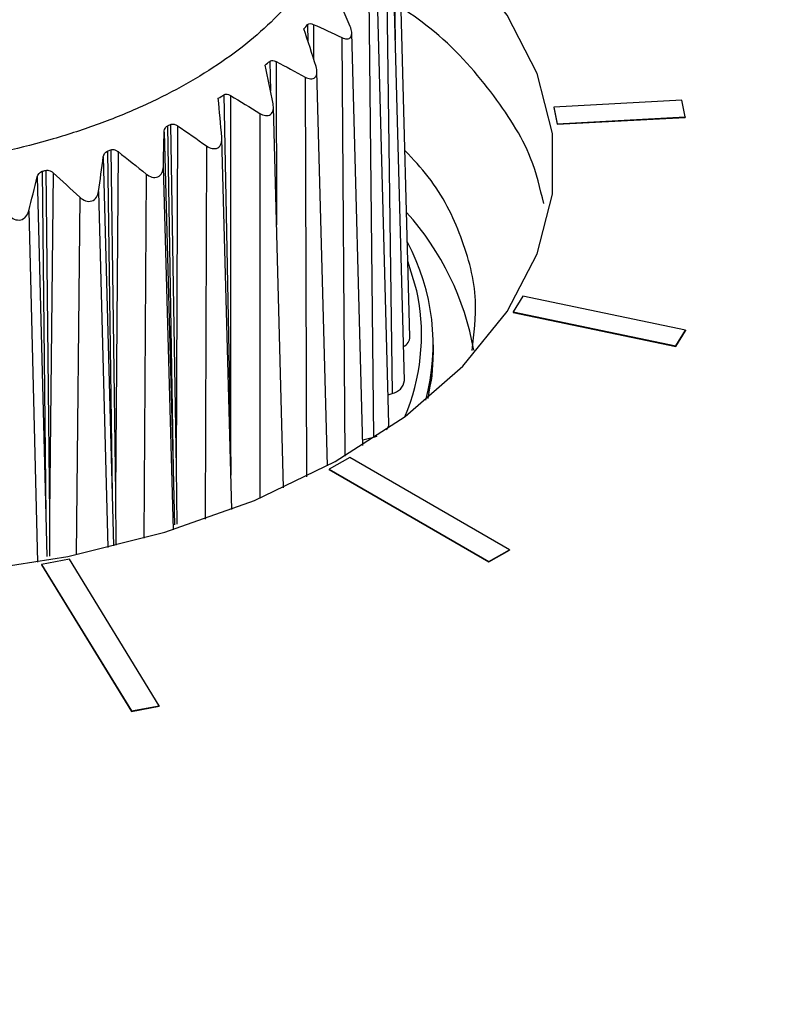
# Model space of a CAD drawing. Header units: millimetres. Extents: x -3.03 to 0.78, y -0.23 to 0.59.
# Tile 122 of 165: x 0.6401 to 0.653, y 0.0235 to 0.0402. Entities that reach past the tile are written whole.
import ezdxf

# ---------------------------------------------------------------- set-up
doc = ezdxf.new("R2010")
doc.units = ezdxf.units.MM

msp = doc.modelspace()

# ---------------------------------------------------------------- linework, layer by layer
at = {"color": 7, "linetype": 'Continuous', "lineweight": 25}
for p, q in [((0.64671, 0.034839), (0.646515, 0.042167)), ((0.646306, 0.04137), (0.646407, 0.033877)), ((0.646617, 0.034093), (0.646421, 0.041422)), ((0.646014, 0.04063), (0.646091, 0.03313)), ((0.646352, 0.033361), (0.646155, 0.040696)), ((0.645911, 0.032993), (0.645723, 0.039997)), ((0.645311, 0.032646), (0.645132, 0.039343)), ((0.643549, 0.038945), (0.643663, 0.033121)), ((0.643663, 0.038934), (0.643663, 0.033121)), ((0.651325, 0.038854), (0.649154, 0.038737)), ((0.651381, 0.038571), (0.651325, 0.038854)), ((0.644566, 0.032273), (0.644393, 0.038741)), ((0.649154, 0.038737), (0.64921, 0.038455)), ((0.649154, 0.038737), (0.649154, 0.038729)), ((0.649154, 0.038729), (0.64921, 0.038446)), ((0.64921, 0.038455), (0.651381, 0.038571)), ((0.64921, 0.038446), (0.651381, 0.038563)), ((0.651381, 0.038571), (0.651381, 0.038563)), ((0.642537, 0.038311), (0.64269, 0.032584)), ((0.642592, 0.038416), (0.64269, 0.032584)), ((0.642644, 0.038442), (0.642743, 0.032609)), ((0.642764, 0.038421), (0.642743, 0.032609)), ((0.64921, 0.038455), (0.64921, 0.038446)), ((0.643686, 0.031904), (0.643518, 0.038203)), ((0.641573, 0.037991), (0.641655, 0.032152)), ((0.641631, 0.038012), (0.641714, 0.032173)), ((0.641754, 0.037981), (0.641714, 0.032173)), ((0.641504, 0.03789), (0.641655, 0.032152)), ((0.640465, 0.037648), (0.640529, 0.031803)), ((0.640528, 0.037664), (0.640592, 0.03182)), ((0.640652, 0.037624), (0.640592, 0.03182)), ((0.640383, 0.037553), (0.640529, 0.031803)), ((0.648627, 0.035525), (0.648462, 0.035259)), ((0.651389, 0.034949), (0.648627, 0.035525)), ((0.648462, 0.035259), (0.648462, 0.035251)), ((0.648462, 0.035259), (0.651224, 0.034683)), ((0.648462, 0.035251), (0.651224, 0.034675)), ((0.651224, 0.034683), (0.651389, 0.034949)), ((0.651389, 0.034949), (0.651389, 0.034941)), ((0.651224, 0.034675), (0.651389, 0.034941)), ((0.647108, 0.034588), (0.647108, 0.034703)), ((0.651224, 0.034683), (0.651224, 0.034675)), ((0.6471, 0.034351), (0.647108, 0.034588)), ((0.646338, 0.033854), (0.646407, 0.033877)), ((0.643663, 0.033121), (0.643671, 0.032487)), ((0.645908, 0.033085), (0.646091, 0.03313)), ((0.646091, 0.03313), (0.646156, 0.03315)), ((0.645691, 0.032786), (0.645338, 0.032589)), ((0.648403, 0.031221), (0.645691, 0.032786)), ((0.642743, 0.032609), (0.642751, 0.031657)), ((0.64269, 0.032584), (0.642715, 0.031645)), ((0.645338, 0.032589), (0.645338, 0.032581)), ((0.645338, 0.032589), (0.648049, 0.031024)), ((0.645338, 0.032581), (0.648049, 0.031015)), ((0.641655, 0.032152), (0.641676, 0.031286)), ((0.641714, 0.032173), (0.641717, 0.031301)), ((0.640529, 0.031803), (0.640544, 0.031104)), ((0.640592, 0.03182), (0.640592, 0.031112)), ((0.648049, 0.031024), (0.648403, 0.031221)), ((0.648049, 0.031015), (0.648402, 0.031212)), ((0.648403, 0.031221), (0.648402, 0.031212)), ((0.640457, 0.030973), (0.640456, 0.030965)), ((0.640456, 0.030965), (0.641983, 0.028476)), ((0.640928, 0.031062), (0.640457, 0.030973)), ((0.640457, 0.030973), (0.641983, 0.028484)), ((0.642455, 0.028573), (0.640928, 0.031062)), ((0.648049, 0.031024), (0.648049, 0.031015)), ((0.641983, 0.028484), (0.642455, 0.028573)), ((0.641983, 0.028476), (0.642454, 0.028565)), ((0.641983, 0.028484), (0.641983, 0.028476)), ((0.642455, 0.028573), (0.642454, 0.028565))]:
    msp.add_line(p, q, dxfattribs=at)
at = {"color": 9, "linetype": 'Continuous', "lineweight": 25}
for p, q in [((0.646425, 0.042127), (0.646462, 0.039878)), ((0.644973, 0.040138), (0.644979, 0.039854)), ((0.64507, 0.040143), (0.645074, 0.03956)), ((0.645553, 0.039918), (0.645602, 0.032808)), ((0.64433, 0.039514), (0.644341, 0.039016)), ((0.644437, 0.039511), (0.644446, 0.036737)), ((0.644932, 0.039248), (0.644956, 0.032461)), ((0.644162, 0.038631), (0.644162, 0.032095)), ((0.643257, 0.038079), (0.643235, 0.03174)), ((0.642523, 0.037724), (0.642688, 0.03156)), ((0.642233, 0.037601), (0.64219, 0.031415)), ((0.641424, 0.037306), (0.641583, 0.031258)), ((0.641108, 0.037207), (0.641045, 0.031138)), ((0.640238, 0.036976), (0.640389, 0.031012))]:
    msp.add_line(p, q, dxfattribs=at)
at = {"color": 7, "linetype": 'Continuous', "lineweight": 25, "flags": 128}
for points in [[(0.626664, 0.042584), (0.626295, 0.042322), (0.625315, 0.041467), (0.624563, 0.04054), (0.624052, 0.039559), (0.623795, 0.038544), (0.623795, 0.037516), (0.624053, 0.036496), (0.624563, 0.035505), (0.625316, 0.034563), (0.626296, 0.033688), (0.627483, 0.032899), (0.628852, 0.032212), (0.630377, 0.031641), (0.632025, 0.031198), (0.633763, 0.030891), (0.635557, 0.030726), (0.637369, 0.030708), (0.639162, 0.030836), (0.640901, 0.031108), (0.642549, 0.031518), (0.644073, 0.032058), (0.645443, 0.032718)], [(0.645443, 0.032718), (0.646629, 0.033482), (0.647608, 0.034337), (0.648361, 0.035264), (0.648871, 0.036245), (0.649129, 0.03726), (0.649129, 0.038288), (0.648871, 0.039307), (0.64836, 0.040299), (0.647608, 0.041241), (0.646628, 0.042116), (0.646531, 0.042189)]]:
    msp.add_lwpolyline(points, dxfattribs=at)
at = {"color": 9, "linetype": 'Continuous', "lineweight": 25, "flags": 128}
for points in [[(0.646844, 0.03553), (0.646826, 0.035616), (0.646676, 0.036123)], [(0.647017, 0.033789), (0.647089, 0.03422), (0.6471, 0.034351)]]:
    msp.add_lwpolyline(points, dxfattribs=at)
at = {"color": 7, "linetype": 'Continuous', "lineweight": 25}
for centre, radius, start, end in [((0.643182, 0.033809), 0.0046791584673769, 9.826414, 42.090459), ((0.643426, 0.034705), 0.0036780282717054, 345.085127, 28.198207), ((0.643339, 0.034868), 0.0035673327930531, 337.080442, 10.695834), ((0.646509, 0.03485), 0.0002021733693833, 297.289673, 356.852438), ((0.646366, 0.034126), 0.0002523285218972, 279.200237, 352.519823), ((0.64619, 0.03336), 0.0001614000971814, 320.439822, 0.518652)]:
    msp.add_arc(centre, radius, start, end, dxfattribs=at)
for points, knots in [([(0.6547632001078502, 0.0738414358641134), (0.6539341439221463, 0.0734314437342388), (0.6522904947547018, 0.0726186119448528), (0.6498459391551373, 0.0713992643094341), (0.6474442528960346, 0.0701939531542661), (0.6450854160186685, 0.0690023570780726), (0.6427694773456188, 0.0678251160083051), (0.640496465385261, 0.0666626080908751), (0.6382664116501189, 0.0655152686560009), (0.6360793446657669, 0.0643835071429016), (0.633935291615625, 0.063267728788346), (0.6318342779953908, 0.0621683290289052), (0.6297763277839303, 0.061085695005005), (0.6277614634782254, 0.060020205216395), (0.625789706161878, 0.05897222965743), (0.6238610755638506, 0.0579421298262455), (0.6219755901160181, 0.05693025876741), (0.620133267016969, 0.0559369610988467), (0.6183341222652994, 0.0549625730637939), (0.6165781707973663, 0.0540074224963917), (0.6148654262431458, 0.0530718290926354), (0.613195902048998, 0.0521561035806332), (0.6085662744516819, 0.0496067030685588), (0.6008078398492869, 0.0452717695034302), (0.5928244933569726, 0.0406962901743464), (0.5874379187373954, 0.0375617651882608), (0.5846280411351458, 0.0359173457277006), (0.5812991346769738, 0.0339556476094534), (0.5774512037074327, 0.0316691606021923), (0.5730843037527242, 0.0290520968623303), (0.5700003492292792, 0.0271791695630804), (0.5683718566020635, 0.0261901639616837)], [0, 0, 0, 0, 0.0288837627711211, 0.0572636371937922, 0.0851397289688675, 0.1125121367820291, 0.1393809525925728, 0.1657462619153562, 0.1916081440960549, 0.2169666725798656, 0.2418219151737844, 0.2661739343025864, 0.2900227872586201, 0.3133685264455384, 0.3362111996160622, 0.3585508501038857, 0.3803875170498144, 0.4017212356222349, 0.4225520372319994, 0.4428799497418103, 0.4627049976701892, 0.4820272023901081, 0.5008465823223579, 0.6234263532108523, 0.7512371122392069, 0.7777096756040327, 0.8101763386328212, 0.8486377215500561, 0.8930946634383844, 0.9435482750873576, 1, 1, 1, 1]), ([(0.7485475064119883, 0.0132091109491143), (0.7413814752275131, 0.0199503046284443), (0.7339804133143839, 0.0261723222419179), (0.7244362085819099, 0.0333122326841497), (0.7225126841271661, 0.0347082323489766), (0.7186361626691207, 0.0374361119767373), (0.7166818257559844, 0.038768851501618), (0.710785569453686, 0.042663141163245), (0.7068117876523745, 0.0451202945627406), (0.6987785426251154, 0.0497582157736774), (0.6947190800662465, 0.0519389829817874), (0.6865145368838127, 0.0560233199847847), (0.6823649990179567, 0.057928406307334), (0.6698461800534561, 0.0631981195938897), (0.6613928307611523, 0.0661270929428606), (0.6528339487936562, 0.0684633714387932)], [0, 0, 0, 0, 0.25, 0.25, 0.3125, 0.3125, 0.375, 0.375, 0.5, 0.5, 0.625, 0.625, 0.75, 0.75, 1, 1, 1, 1]), ([(0.5702453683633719, 0.0258346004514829), (0.5710544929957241, 0.0263339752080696), (0.5726724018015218, 0.0273325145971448), (0.5751026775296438, 0.0288188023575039), (0.5775347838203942, 0.0302962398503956), (0.5799689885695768, 0.0317640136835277), (0.5824052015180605, 0.0332223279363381), (0.5848434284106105, 0.0346711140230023), (0.5872836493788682, 0.0361103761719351), (0.5897258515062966, 0.0375400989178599), (0.5921700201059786, 0.0389602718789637), (0.5946161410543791, 0.0403708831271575), (0.5970642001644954, 0.0417719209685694), (0.5995141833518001, 0.0431633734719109), (0.6019660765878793, 0.0445452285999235), (0.6044198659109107, 0.0459174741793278), (0.6068755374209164, 0.0472800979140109), (0.6093330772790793, 0.048633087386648), (0.611792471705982, 0.0499764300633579), (0.6142537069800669, 0.051310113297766), (0.6167167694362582, 0.0526341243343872), (0.619181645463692, 0.0539484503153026), (0.6216483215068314, 0.0552530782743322), (0.6241167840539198, 0.0565479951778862), (0.6265870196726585, 0.0578331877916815), (0.6290590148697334, 0.0591086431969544), (0.6315327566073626, 0.0603743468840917), (0.6340082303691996, 0.0616302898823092), (0.636485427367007, 0.0628764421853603), (0.6389643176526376, 0.0641128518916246), (0.6414449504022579, 0.0653392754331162), (0.6439270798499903, 0.0665565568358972), (0.6455837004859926, 0.0673599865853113), (0.646411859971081, 0.0677616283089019)], [0, 0, 0, 0, 0.0324542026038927, 0.0648947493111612, 0.0973216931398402, 0.1297350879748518, 0.1621349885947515, 0.1945214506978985, 0.2268945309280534, 0.2592542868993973, 0.291600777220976, 0.3239340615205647, 0.3562542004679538, 0.3885612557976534, 0.4208552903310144, 0.4531363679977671, 0.4854045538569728, 0.5176599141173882, 0.549902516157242, 0.5821324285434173, 0.6143497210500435, 0.6465544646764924, 0.6787467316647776, 0.7109265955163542, 0.7430941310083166, 0.7752494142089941, 0.8073925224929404, 0.8395235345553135, 0.8716425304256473, 0.903749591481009, 0.935844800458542, 0.9679282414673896, 0.9999999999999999, 0.9999999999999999, 0.9999999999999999, 0.9999999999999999]), ([(0.7460424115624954, 0.0078528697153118), (0.7460027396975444, 0.00789659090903), (0.7453050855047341, 0.0086654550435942), (0.7428113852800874, 0.0106867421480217), (0.7398555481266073, 0.0133932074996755), (0.7359833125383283, 0.0166414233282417), (0.7328809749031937, 0.0191845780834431), (0.7289625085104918, 0.0222790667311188), (0.7250152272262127, 0.0252931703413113), (0.7210290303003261, 0.0281978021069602), (0.7170155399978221, 0.0310194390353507), (0.7141867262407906, 0.0329360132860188), (0.7113421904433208, 0.0348028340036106), (0.7084881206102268, 0.036639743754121), (0.7027452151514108, 0.0401949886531), (0.6969338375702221, 0.0435086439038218), (0.6910726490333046, 0.046615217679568), (0.687707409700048, 0.0483194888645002), (0.684327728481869, 0.0499524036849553), (0.6817861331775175, 0.0511413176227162), (0.6783887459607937, 0.0526787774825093), (0.6749793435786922, 0.0541444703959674), (0.6715589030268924, 0.0555374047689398), (0.6681323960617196, 0.056882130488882), (0.6646905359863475, 0.0581508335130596), (0.6605632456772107, 0.0595947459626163), (0.6565088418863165, 0.0608573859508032), (0.6533217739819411, 0.0619794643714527), (0.6509910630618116, 0.0624627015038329), (0.6499161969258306, 0.062444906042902), (0.6488841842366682, 0.0622815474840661), (0.648182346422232, 0.0620619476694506), (0.6474323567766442, 0.0617038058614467), (0.6467558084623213, 0.0613485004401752), (0.645714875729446, 0.0608267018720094), (0.6446830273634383, 0.0603006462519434), (0.6430263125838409, 0.0594578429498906), (0.6401281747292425, 0.0579748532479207), (0.6368160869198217, 0.0562623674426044), (0.6326746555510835, 0.0541002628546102), (0.6293610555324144, 0.0523532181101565), (0.6260467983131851, 0.0505889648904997), (0.6235607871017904, 0.0492571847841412), (0.6210744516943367, 0.0479168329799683), (0.6185878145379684, 0.0465679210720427), (0.6165153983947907, 0.0454366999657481), (0.6150646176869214, 0.0446411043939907), (0.6143392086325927, 0.0442423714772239), (0.613924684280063, 0.0440142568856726), (0.6136137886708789, 0.0438430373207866), (0.6133028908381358, 0.0436716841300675), (0.6130438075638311, 0.0435287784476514), (0.612784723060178, 0.0433857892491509), (0.6125256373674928, 0.0432427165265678), (0.6122665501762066, 0.0430995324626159), (0.61190382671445, 0.0428989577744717), (0.6108156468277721, 0.0422966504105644), (0.6089501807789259, 0.041260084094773), (0.6064626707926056, 0.0398696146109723), (0.6031466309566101, 0.038003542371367), (0.5972781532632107, 0.0346825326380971), (0.5889198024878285, 0.0297709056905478), (0.5816302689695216, 0.0256969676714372), (0.577838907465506, 0.0232095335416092), (0.5776555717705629, 0.0228435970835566), (0.5776033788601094, 0.0227394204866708)], [0, 0, 0, 0, 0.0008882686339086, 0.0156207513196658, 0.0450840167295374, 0.0598148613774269, 0.0892778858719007, 0.1040087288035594, 0.1334717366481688, 0.1629347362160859, 0.1776655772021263, 0.2071285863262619, 0.2144939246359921, 0.2292247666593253, 0.2586877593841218, 0.3176243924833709, 0.3323552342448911, 0.3618182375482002, 0.3765490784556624, 0.3912799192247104, 0.406010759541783, 0.4354737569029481, 0.4502045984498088, 0.4649354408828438, 0.4943984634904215, 0.5091293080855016, 0.5357205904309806, 0.5623223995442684, 0.5669314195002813, 0.5714816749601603, 0.575697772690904, 0.5799628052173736, 0.5812515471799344, 0.5886171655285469, 0.5922998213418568, 0.599665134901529, 0.607030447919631, 0.6217610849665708, 0.6512224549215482, 0.6659530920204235, 0.6954144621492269, 0.7101450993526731, 0.7248757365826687, 0.7396063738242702, 0.7543370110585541, 0.7690676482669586, 0.7764329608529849, 0.7801156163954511, 0.7819569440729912, 0.78379827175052, 0.7856395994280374, 0.7874809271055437, 0.7884015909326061, 0.7902429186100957, 0.7920842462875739, 0.7930049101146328, 0.7966875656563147, 0.8114182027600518, 0.8261488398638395, 0.8408794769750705, 0.8703408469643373, 0.9302956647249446, 0.9902590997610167, 0.9972269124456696, 1, 1, 1, 1]), ([(0.6424854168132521, 0.0468357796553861), (0.6420314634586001, 0.0470610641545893), (0.6415459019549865, 0.0472573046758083), (0.6405134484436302, 0.0475934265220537), (0.6399613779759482, 0.0477337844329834), (0.6388366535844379, 0.0479464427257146), (0.6382604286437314, 0.0480205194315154), (0.6373749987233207, 0.048082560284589), (0.6370751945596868, 0.0480949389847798), (0.6364811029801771, 0.0481025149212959), (0.636185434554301, 0.0480978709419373), (0.6353024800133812, 0.048059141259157), (0.6347175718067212, 0.0480002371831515), (0.633565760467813, 0.0478147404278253), (0.6330146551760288, 0.0476908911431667), (0.6322238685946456, 0.0474601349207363), (0.6319662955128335, 0.0473756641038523), (0.6314635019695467, 0.0471912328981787), (0.6312182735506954, 0.0470911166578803), (0.630517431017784, 0.0467740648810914), (0.6300905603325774, 0.046538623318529), (0.6295105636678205, 0.0461494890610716), (0.6293265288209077, 0.0460130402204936), (0.6289836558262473, 0.0457310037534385), (0.6288255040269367, 0.0455861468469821), (0.628389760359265, 0.0451403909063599), (0.6281505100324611, 0.0448284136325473), (0.6278707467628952, 0.0443375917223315), (0.6277913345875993, 0.0441708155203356), (0.6276623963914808, 0.0438367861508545), (0.6275623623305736, 0.0435006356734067), (0.6275194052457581, 0.0431602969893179), (0.6275054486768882, 0.0428178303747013), (0.6275131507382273, 0.0426445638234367), (0.6275802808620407, 0.0421302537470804), (0.6276824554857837, 0.0417944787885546), (0.6279991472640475, 0.0411368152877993), (0.6282170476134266, 0.0408120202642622), (0.6287512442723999, 0.0402020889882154), (0.6290675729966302, 0.039914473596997), (0.6296166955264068, 0.0395093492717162), (0.6298133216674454, 0.0393781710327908), (0.6302240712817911, 0.0391300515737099), (0.6304387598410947, 0.0390125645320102), (0.6311101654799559, 0.038679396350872), (0.6315944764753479, 0.0384826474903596), (0.6326365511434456, 0.038143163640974), (0.6331779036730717, 0.0380056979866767), (0.6340192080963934, 0.0378460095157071), (0.6343045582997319, 0.0378005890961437), (0.6348853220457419, 0.0377257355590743), (0.6351814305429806, 0.0376963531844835), (0.6360655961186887, 0.0376342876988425), (0.636655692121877, 0.0376264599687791), (0.6375418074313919, 0.0376646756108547), (0.6378385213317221, 0.037685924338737), (0.6384268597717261, 0.0377453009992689), (0.6387162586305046, 0.0377831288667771), (0.6395705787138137, 0.0379202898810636), (0.6401217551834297, 0.0380430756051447), (0.6409202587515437, 0.0382754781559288), (0.6411811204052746, 0.0383610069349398), (0.6416818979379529, 0.0385445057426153), (0.6421647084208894, 0.0387412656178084), (0.6426120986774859, 0.0389641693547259), (0.643041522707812, 0.0392003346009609), (0.6432482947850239, 0.0393257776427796), (0.6438319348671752, 0.0397169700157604), (0.6441714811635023, 0.039996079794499), (0.6446083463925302, 0.0404415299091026), (0.6447418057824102, 0.0405945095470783), (0.6449836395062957, 0.0409097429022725), (0.6450910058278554, 0.0410708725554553), (0.645369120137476, 0.0415581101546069), (0.6454983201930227, 0.0418906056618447), (0.6456072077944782, 0.0424009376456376), (0.6456292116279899, 0.0425739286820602), (0.6456433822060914, 0.0429174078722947), (0.6456358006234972, 0.0430882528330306), (0.6455700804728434, 0.0435981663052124), (0.6454693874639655, 0.043934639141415), (0.6451496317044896, 0.0446003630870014), (0.6449354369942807, 0.0449192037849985), (0.6445369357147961, 0.0453757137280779), (0.6443910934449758, 0.0455243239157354), (0.6440728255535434, 0.0458142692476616), (0.6438997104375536, 0.0459560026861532), (0.6433494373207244, 0.046362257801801), (0.6429393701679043, 0.0466104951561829), (0.6424854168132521, 0.0468357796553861)], [0, 0, 0, 0, 0.0312499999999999, 0.0312499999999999, 0.0624999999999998, 0.0624999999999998, 0.0937499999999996, 0.0937499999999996, 0.1093749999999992, 0.1093749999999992, 0.1249999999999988, 0.1249999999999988, 0.1562499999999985, 0.1562499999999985, 0.1874999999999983, 0.1874999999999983, 0.203124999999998, 0.203124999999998, 0.2187499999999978, 0.2187499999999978, 0.2499999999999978, 0.2499999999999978, 0.2656249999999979, 0.2656249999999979, 0.2812499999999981, 0.2812499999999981, 0.3124999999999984, 0.3124999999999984, 0.3281249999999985, 0.3281249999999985, 0.3437499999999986, 0.3593749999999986, 0.3593749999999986, 0.3749999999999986, 0.3749999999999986, 0.4062499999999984, 0.4062499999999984, 0.4374999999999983, 0.4374999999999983, 0.4687499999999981, 0.4687499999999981, 0.4843749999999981, 0.4843749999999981, 0.499999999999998, 0.499999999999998, 0.5312499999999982, 0.5312499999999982, 0.5624999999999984, 0.5624999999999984, 0.5781249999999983, 0.5781249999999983, 0.5937499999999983, 0.5937499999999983, 0.6249999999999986, 0.6249999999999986, 0.6406249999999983, 0.6406249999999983, 0.6562499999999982, 0.6562499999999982, 0.6874999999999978, 0.6874999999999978, 0.7031249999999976, 0.7031249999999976, 0.7187499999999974, 0.7343749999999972, 0.7343749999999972, 0.7499999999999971, 0.7499999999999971, 0.7812499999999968, 0.7812499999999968, 0.7968749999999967, 0.7968749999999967, 0.8124999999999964, 0.8124999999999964, 0.843749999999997, 0.843749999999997, 0.8593749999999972, 0.8593749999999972, 0.8749999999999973, 0.8749999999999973, 0.9062499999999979, 0.9062499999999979, 0.9374999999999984, 0.9374999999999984, 0.9531249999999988, 0.9531249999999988, 0.968749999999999, 0.968749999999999, 1, 1, 1, 1]), ([(0.6489803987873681, 0.0370996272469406), (0.6489203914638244, 0.0373580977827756), (0.6487697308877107, 0.0380070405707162), (0.6481079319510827, 0.0390131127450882), (0.6473350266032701, 0.0398940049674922), (0.6466879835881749, 0.0403466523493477), (0.6465003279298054, 0.0404779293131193)], [0, 0, 0, 0, 0.212755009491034, 0.5341646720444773, 0.8648982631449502, 1, 1, 1, 1]), ([(0.6455528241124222, 0.0399180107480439), (0.6455822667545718, 0.0399040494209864), (0.6456121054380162, 0.0398955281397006), (0.6456659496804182, 0.0398961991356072), (0.6456901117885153, 0.0399062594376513), (0.6457199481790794, 0.0399462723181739), (0.6457255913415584, 0.0399760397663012), (0.6457201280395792, 0.0400405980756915), (0.6457097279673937, 0.0400752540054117), (0.645695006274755, 0.0401088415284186)], [0, 0, 0, 0, 0.25, 0.25, 0.5, 0.5, 0.75, 0.75, 1, 1, 1, 1]), ([(0.6443301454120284, 0.0395144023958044), (0.644336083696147, 0.0395193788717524), (0.6443429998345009, 0.039523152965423), (0.6443504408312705, 0.0395255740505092), (0.6443597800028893, 0.0395286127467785), (0.6443701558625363, 0.0395295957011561), (0.6443807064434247, 0.0395288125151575), (0.6443948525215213, 0.0395277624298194), (0.6444097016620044, 0.0395235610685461), (0.6444240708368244, 0.039517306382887), (0.6444283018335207, 0.0395154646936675), (0.6444325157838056, 0.0395134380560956), (0.6444366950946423, 0.0395112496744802)], [8.1618021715e-06, 8.1618021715e-06, 8.1618021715e-06, 8.1618021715e-06, 3.95291904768e-05, 3.95291904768e-05, 3.95291904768e-05, 7.88180809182e-05, 7.88180809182e-05, 7.88180809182e-05, 0.0001316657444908, 0.0001316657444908, 0.0001316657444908, 0.0001470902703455, 0.0001470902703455, 0.0001470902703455, 0.0001470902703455]), ([(0.6449319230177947, 0.0392478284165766), (0.6449621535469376, 0.0392315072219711), (0.6449935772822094, 0.0392206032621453), (0.645052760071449, 0.0392168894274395), (0.6450804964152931, 0.0392247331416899), (0.6451196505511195, 0.0392623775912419), (0.6451302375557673, 0.0392912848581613), (0.6451340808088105, 0.0393562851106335), (0.6451278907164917, 0.0393915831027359), (0.6451168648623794, 0.0394261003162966)], [0, 0, 0, 0, 0.25, 0.25, 0.5, 0.5, 0.75, 0.75, 1, 1, 1, 1]), ([(0.6435493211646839, 0.0389454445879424), (0.6435568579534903, 0.0389502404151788), (0.643565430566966, 0.0389535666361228), (0.6435744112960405, 0.0389552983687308), (0.6435849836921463, 0.0389573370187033), (0.6435963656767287, 0.0389572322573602), (0.6436076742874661, 0.0389553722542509), (0.6436229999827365, 0.0389528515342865), (0.6436386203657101, 0.0389470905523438), (0.643653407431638, 0.038939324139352), (0.6436567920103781, 0.0389375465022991), (0.6436601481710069, 0.0389356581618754), (0.6436634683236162, 0.0389336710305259)], [6.1194948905e-06, 6.1194948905e-06, 6.1194948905e-06, 6.1194948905e-06, 3.97416417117e-05, 3.97416417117e-05, 3.97416417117e-05, 7.92226188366e-05, 7.92226188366e-05, 7.92226188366e-05, 0.0001329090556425, 0.0001329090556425, 0.0001329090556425, 0.0001450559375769, 0.0001450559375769, 0.0001450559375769, 0.0001450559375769]), ([(0.6441620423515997, 0.0386311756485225), (0.6441924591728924, 0.0386124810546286), (0.6442249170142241, 0.0385990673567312), (0.6442883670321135, 0.0385905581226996), (0.6443194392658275, 0.0385961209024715), (0.6443669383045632, 0.0386304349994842), (0.6443823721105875, 0.0386583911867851), (0.6443954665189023, 0.0387227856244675), (0.6443936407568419, 0.0387584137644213), (0.6443864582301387, 0.0387937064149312)], [0, 0, 0, 0, 0.25, 0.25, 0.5, 0.5, 0.75, 0.75, 1, 1, 1, 1]), ([(0.6425373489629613, 0.0383112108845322), (0.6425377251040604, 0.0383268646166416), (0.6425399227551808, 0.0383423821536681), (0.6425443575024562, 0.0383567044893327), (0.6425483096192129, 0.0383694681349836), (0.6425541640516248, 0.0383815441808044), (0.6425619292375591, 0.0383916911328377), (0.642569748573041, 0.0384019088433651), (0.6425798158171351, 0.0384104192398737), (0.6425911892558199, 0.0384159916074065), (0.6425913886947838, 0.038416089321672), (0.6425915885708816, 0.0384161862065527), (0.6425917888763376, 0.0384162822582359)], [8.5189341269e-06, 8.5189341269e-06, 8.5189341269e-06, 8.5189341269e-06, 5.81288053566e-05, 5.81288053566e-05, 5.81288053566e-05, 0.0001022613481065, 0.0001022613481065, 0.0001022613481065, 0.0001469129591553, 0.0001469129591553, 0.0001469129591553, 0.0001476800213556, 0.0001476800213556, 0.0001476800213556, 0.0001476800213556]), ([(0.6426441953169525, 0.0384415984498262), (0.6426531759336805, 0.0384459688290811), (0.6426631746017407, 0.0384486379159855), (0.6426734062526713, 0.0384495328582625), (0.6426849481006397, 0.0384505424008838), (0.6426970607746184, 0.0384493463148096), (0.6427088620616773, 0.0384464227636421), (0.6427249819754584, 0.0384424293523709), (0.6427409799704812, 0.0384351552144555), (0.6427558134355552, 0.0384259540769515), (0.6427585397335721, 0.0384242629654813), (0.6427612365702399, 0.0384225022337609), (0.6427639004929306, 0.0384206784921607)], [4.6726344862e-06, 4.6726344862e-06, 4.6726344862e-06, 4.6726344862e-06, 3.98872567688e-05, 3.98872567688e-05, 3.98872567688e-05, 7.94990155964e-05, 7.94990155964e-05, 7.94990155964e-05, 0.0001337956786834, 0.0001337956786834, 0.0001337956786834, 0.0001436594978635, 0.0001436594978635, 0.0001436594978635, 0.0001436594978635]), ([(0.6432569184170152, 0.0380790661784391), (0.6432867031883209, 0.0380581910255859), (0.6433195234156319, 0.0380421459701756), (0.6433861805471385, 0.0380284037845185), (0.6434200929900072, 0.0380313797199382), (0.6434751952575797, 0.0380616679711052), (0.6434952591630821, 0.0380882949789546), (0.6435174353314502, 0.0381513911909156), (0.6435200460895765, 0.0381869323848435), (0.6435168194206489, 0.0382229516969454)], [0, 0, 0, 0, 0.25, 0.25, 0.5, 0.5, 0.75, 0.75, 1, 1, 1, 1]), ([(0.6416309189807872, 0.0380118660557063), (0.6416411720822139, 0.0380156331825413), (0.6416523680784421, 0.0380174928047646), (0.6416635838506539, 0.0380174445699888), (0.641675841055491, 0.0380173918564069), (0.641688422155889, 0.0380150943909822), (0.6417004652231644, 0.0380111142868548), (0.6417170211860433, 0.0380056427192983), (0.6417330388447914, 0.0379968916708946), (0.6417475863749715, 0.0379863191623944), (0.6417497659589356, 0.0379847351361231), (0.6417519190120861, 0.0379831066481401), (0.641754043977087, 0.0379814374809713)], [3.5506756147e-06, 3.5506756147e-06, 3.5506756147e-06, 3.5506756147e-06, 3.99934807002e-05, 3.99934807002e-05, 3.99934807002e-05, 7.96995720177e-05, 7.96995720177e-05, 7.96995720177e-05, 0.0001344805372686, 0.0001344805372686, 0.0001344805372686, 0.0001425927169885, 0.0001425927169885, 0.0001425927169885, 0.0001425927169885]), ([(0.6477650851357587, 0.0346046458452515), (0.6478005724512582, 0.0348878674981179), (0.6478814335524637, 0.0355332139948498), (0.647612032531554, 0.0365288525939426), (0.6471970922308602, 0.0373896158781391), (0.6467642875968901, 0.0378518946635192), (0.6466259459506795, 0.0379996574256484)], [0, 0, 0, 0, 0.2436192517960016, 0.5551087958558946, 0.8577950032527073, 1, 1, 1, 1]), ([(0.6405275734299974, 0.0376639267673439), (0.6405389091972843, 0.0376669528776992), (0.6405510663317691, 0.0376678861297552), (0.6405630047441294, 0.0376668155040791), (0.6405757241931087, 0.0376656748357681), (0.6405885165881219, 0.0376622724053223), (0.6406005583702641, 0.0376572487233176), (0.640617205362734, 0.0376503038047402), (0.6406329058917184, 0.0376401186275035), (0.640646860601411, 0.0376282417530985), (0.6406485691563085, 0.0376267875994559), (0.6406502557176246, 0.037625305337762), (0.6406519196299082, 0.0376237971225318)], [2.6210796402e-06, 2.6210796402e-06, 2.6210796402e-06, 2.6210796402e-06, 4.00753462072e-05, 4.00753462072e-05, 4.00753462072e-05, 7.98530895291e-05, 7.98530895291e-05, 7.98530895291e-05, 0.0001350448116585, 0.0001350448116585, 0.0001350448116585, 0.0001417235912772, 0.0001417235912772, 0.0001417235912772, 0.0001417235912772]), ([(0.6422327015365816, 0.0376013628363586), (0.6422616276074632, 0.0375781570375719), (0.6422943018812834, 0.0375594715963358), (0.6423635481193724, 0.0375403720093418), (0.6423994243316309, 0.0375408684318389), (0.6424605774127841, 0.0375666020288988), (0.6424850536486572, 0.0375917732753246), (0.642515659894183, 0.0376526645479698), (0.6425226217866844, 0.0376877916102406), (0.642523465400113, 0.037724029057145)], [0, 0, 0, 0, 0.25, 0.25, 0.5, 0.5, 0.75, 0.75, 1, 1, 1, 1]), ([(0.6411076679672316, 0.0372066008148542), (0.6411354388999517, 0.0371809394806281), (0.6411674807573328, 0.0371598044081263), (0.6412366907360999, 0.0371354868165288), (0.6412747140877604, 0.0371329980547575), (0.6413412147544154, 0.0371538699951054), (0.6413695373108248, 0.0371771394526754), (0.6414080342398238, 0.0372352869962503), (0.641419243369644, 0.03726997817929), (0.641424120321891, 0.0373058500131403)], [0, 0, 0, 0, 0.25, 0.25, 0.5, 0.5, 0.75, 0.75, 1, 1, 1, 1]), ([(0.6399018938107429, 0.0369018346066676), (0.6399276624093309, 0.0368741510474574), (0.6399583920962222, 0.0368504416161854), (0.6400275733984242, 0.0368205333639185), (0.6400656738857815, 0.036815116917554), (0.640136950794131, 0.0368307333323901), (0.640168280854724, 0.03685150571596), (0.6402144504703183, 0.0369068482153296), (0.6402295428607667, 0.036940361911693), (0.6402383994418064, 0.0369758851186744)], [0, 0, 0, 0, 0.25, 0.25, 0.5, 0.5, 0.75, 0.75, 1, 1, 1, 1]), ([(0.6470177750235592, 0.0338904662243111), (0.6470518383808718, 0.0339980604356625), (0.6470976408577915, 0.0341427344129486), (0.6470893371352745, 0.0342902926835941), (0.6470872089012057, 0.0343281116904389)], [0, 0, 0, 0, 0.7437012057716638, 1, 1, 1, 1])]:
    msp.add_open_spline(points, degree=3, knots=knots, dxfattribs=at)
for points in [[(0.5817279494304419, 0.0252342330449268), (0.6038721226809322, 0.0384071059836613), (0.6259975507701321, 0.0505659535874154), (0.6481041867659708, 0.0617082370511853)], [(0.7451952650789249, 0.007137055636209), (0.7160175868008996, 0.0262995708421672), (0.6845954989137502, 0.0444391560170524), (0.651330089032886, 0.0613242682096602)], [(0.645695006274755, 0.0401088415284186), (0.6456037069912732, 0.0403171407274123), (0.6455119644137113, 0.040524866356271), (0.6454197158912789, 0.0407318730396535)], [(0.6449101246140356, 0.0400683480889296), (0.6449312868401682, 0.0400915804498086), (0.6449521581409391, 0.0401149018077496), (0.6449727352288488, 0.040138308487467)], [(0.6449727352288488, 0.0401383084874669), (0.6449937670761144, 0.0401622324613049), (0.6450333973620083, 0.0401597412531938), (0.6450697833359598, 0.040143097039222)], [(0.6450697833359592, 0.0401430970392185), (0.6452315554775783, 0.0400690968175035), (0.6453925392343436, 0.0399940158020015), (0.6455528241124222, 0.0399180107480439)], [(0.6451168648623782, 0.0394261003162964), (0.6450482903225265, 0.0396407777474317), (0.6449793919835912, 0.0398549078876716), (0.6449101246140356, 0.0400683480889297)], [(0.6442519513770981, 0.0394498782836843), (0.644278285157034, 0.0394712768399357), (0.6443043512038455, 0.0394927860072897), (0.6443301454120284, 0.0395144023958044)], [(0.6444366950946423, 0.0395112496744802), (0.6446025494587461, 0.0394244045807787), (0.644767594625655, 0.0393365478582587), (0.6449319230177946, 0.0392478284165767)], [(0.644386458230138, 0.0387937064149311), (0.6443418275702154, 0.0390130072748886), (0.644297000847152, 0.0392317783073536), (0.6442519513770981, 0.0394498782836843)], [(0.6434569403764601, 0.0388875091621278), (0.6434879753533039, 0.038906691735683), (0.6435187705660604, 0.0389260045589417), (0.6435493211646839, 0.0389454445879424)], [(0.6435168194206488, 0.0382229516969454), (0.643496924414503, 0.0384450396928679), (0.6434769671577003, 0.0386666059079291), (0.6434569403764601, 0.0388875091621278)], [(0.6436634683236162, 0.0389336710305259), (0.6438304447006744, 0.0388337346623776), (0.6439966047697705, 0.0387328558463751), (0.6441620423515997, 0.0386311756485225)], [(0.642523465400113, 0.037724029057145), (0.6425280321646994, 0.0379201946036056), (0.6425326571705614, 0.0381159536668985), (0.6425373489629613, 0.0383112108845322)], [(0.6425917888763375, 0.038416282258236), (0.6426093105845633, 0.0384246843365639), (0.6426267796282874, 0.038433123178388), (0.6426441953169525, 0.0384415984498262)], [(0.6427639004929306, 0.0384206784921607), (0.6429290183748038, 0.0383076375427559), (0.6430933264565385, 0.0381937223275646), (0.6432569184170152, 0.0380790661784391)], [(0.6415042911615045, 0.0378903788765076), (0.6415102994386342, 0.0379337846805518), (0.6415331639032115, 0.0379763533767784), (0.6415731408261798, 0.0379908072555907)], [(0.6415731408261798, 0.0379908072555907), (0.6415924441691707, 0.0379977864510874), (0.6416117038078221, 0.0380048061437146), (0.6416309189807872, 0.0380118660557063)], [(0.641754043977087, 0.0379814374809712), (0.6419143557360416, 0.0378555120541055), (0.6420738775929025, 0.0377287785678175), (0.642232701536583, 0.0376013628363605)], [(0.641424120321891, 0.0373058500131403), (0.6414506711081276, 0.0375011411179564), (0.6414773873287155, 0.0376960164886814), (0.6415042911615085, 0.0378903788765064)], [(0.6403834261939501, 0.0375527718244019), (0.6403943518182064, 0.0375958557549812), (0.6404227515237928, 0.0376363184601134), (0.6404654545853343, 0.0376475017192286)], [(0.6404654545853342, 0.0376475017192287), (0.6404861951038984, 0.0376529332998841), (0.6405069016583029, 0.037658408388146), (0.6405275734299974, 0.0376639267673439)], [(0.6406519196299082, 0.0376237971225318), (0.6408045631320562, 0.0374854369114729), (0.640956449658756, 0.0373463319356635), (0.6411076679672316, 0.0372066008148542)], [(0.6402383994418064, 0.0369758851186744), (0.6402864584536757, 0.0371686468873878), (0.6403347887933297, 0.0373609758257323), (0.6403834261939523, 0.0375527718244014)]]:
    msp.add_open_spline(points, degree=3, dxfattribs=at)

doc.saveas('drawing.dxf')
